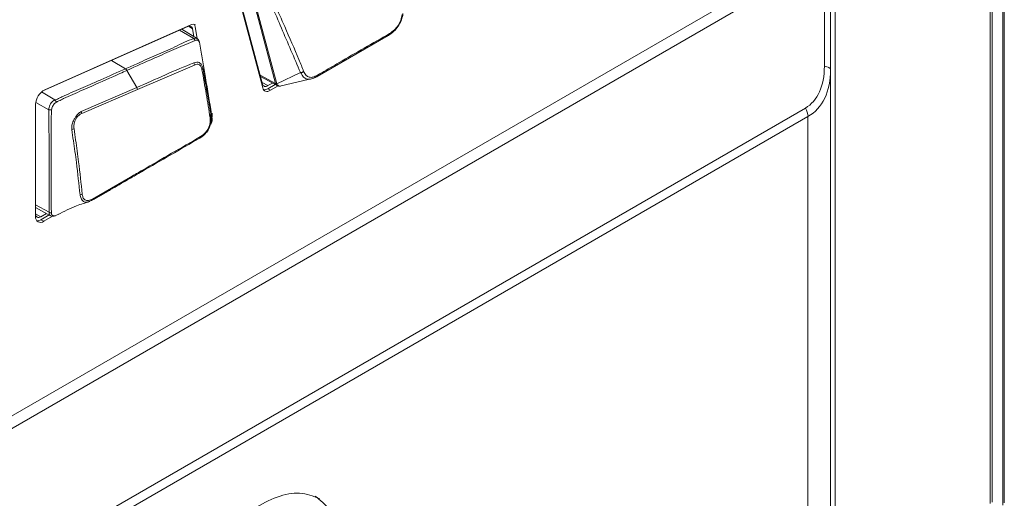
# Model space of a CAD drawing. Header units: millimetres. Extents: x 0 to 1118, y 0 to 864.
# Tile 48 of 248: x 385.73 to 401.69, y 189.58 to 197.33. Entities that reach past the tile are written whole.
import ezdxf

# ---------------------------------------------------------------- set-up
doc = ezdxf.new("R2010")
doc.units = ezdxf.units.MM

msp = doc.modelspace()

# ---------------------------------------------------------------- linework, layer by layer
at = {"color": 9, "linetype": 'Continuous', "lineweight": 15}
for p, q in [((401.665, 189.469), (401.665, 229.992)), ((401.688, 230.006), (401.688, 189.504)), ((401.457, 189.495), (401.457, 229.872)), ((388.535, 197.182), (388.467, 197.225)), ((388.326, 197.163), (388.554, 197.025)), ((387.448, 196.535), (387.22, 196.672)), ((389.631, 196.433), (389.88, 196.297)), ((389.663, 196.312), (389.755, 196.263)), ((386.306, 196.032), (386.088, 196.163)), ((385.994, 195.992), (386.206, 195.874)), ((386.209, 194.213), (385.992, 194.334)), ((385.992, 194.187), (386.079, 194.14))]:
    msp.add_line(p, q, dxfattribs=at)
at = {"color": 7, "linetype": 'Continuous', "lineweight": 15}
for p, q in [((401.493, 189.517), (401.493, 229.893)), ((378.429, 186.772), (398.721, 198.486)), ((398.773, 198.312), (378.481, 186.598)), ((398.773, 196.58), (398.773, 198.312)), ((398.946, 198.356), (398.946, 188.908)), ((398.873, 198.254), (398.873, 196.522)), ((389.669, 196.289), (389.223, 197.955)), ((389.226, 197.893), (389.672, 196.227)), ((389.88, 196.297), (389.434, 197.964)), ((389.452, 197.958), (389.898, 196.292)), ((386.107, 196.178), (388.458, 197.221)), ((388.507, 197.248), (386.139, 196.197)), ((388.609, 197.025), (388.577, 197.215)), ((388.613, 197.023), (388.359, 197.177)), ((388.535, 197.182), (388.556, 197.057)), ((391.706, 197.078), (390.554, 196.413)), ((387.641, 196.201), (388.565, 196.596)), ((387.448, 196.535), (387.448, 196.535)), ((387.633, 196.233), (387.472, 196.51)), ((389.637, 196.409), (389.905, 196.264)), ((389.899, 196.291), (390.284, 196.474)), ((398.873, 196.522), (398.873, 188.807)), ((389.829, 196.305), (389.755, 196.263)), ((389.755, 196.213), (389.873, 196.281)), ((389.799, 196.188), (389.922, 196.258)), ((389.947, 196.255), (390.428, 196.367)), ((389.949, 196.257), (389.96, 196.257)), ((387.633, 196.233), (386.732, 195.844)), ((386.74, 195.814), (387.641, 196.201)), ((389.755, 196.213), (389.799, 196.188)), ((385.992, 195.961), (385.992, 194.142)), ((386.306, 196.032), (386.328, 195.994)), ((386.306, 196.032), (386.306, 196.032)), ((380.724, 185.658), (398.465, 195.9)), ((398.507, 195.761), (380.765, 185.519)), ((398.507, 188.547), (398.507, 195.761)), ((387.532, 194.783), (386.915, 194.427)), ((386.836, 194.379), (386.898, 194.401)), ((385.992, 194.289), (386.234, 194.156)), ((386.169, 194.192), (386.079, 194.14)), ((386.079, 194.091), (386.212, 194.168)), ((386.209, 194.213), (386.209, 194.213)), ((386.368, 194.183), (386.318, 194.158)), ((386.079, 194.091), (386.123, 194.066)), ((386.123, 194.066), (386.265, 194.147))]:
    msp.add_line(p, q, dxfattribs=at)
at = {"color": 7, "linetype": 'Continuous', "lineweight": 15, "flags": 128}
for points in [[(391.726, 197.106), (391.726, 197.1), (391.725, 197.094), (391.723, 197.09), (391.721, 197.085), (391.718, 197.082), (391.715, 197.08), (391.711, 197.078), (391.706, 197.078)], [(398.873, 196.522), (398.871, 196.531), (398.866, 196.54), (398.858, 196.548), (398.846, 196.556), (398.832, 196.563), (398.814, 196.569), (398.795, 196.575), (398.773, 196.58)], [(390.559, 196.432), (390.559, 196.426), (390.558, 196.421), (390.557, 196.416), (390.554, 196.412), (390.551, 196.408), (390.548, 196.406), (390.544, 196.405), (390.539, 196.404)], [(389.755, 196.263), (389.741, 196.256), (389.727, 196.251), (389.713, 196.25), (389.701, 196.252), (389.69, 196.258), (389.681, 196.265), (389.674, 196.276), (389.669, 196.289)], [(389.672, 196.227), (389.679, 196.208), (389.69, 196.192), (389.703, 196.18), (389.719, 196.173), (389.737, 196.17), (389.757, 196.171), (389.778, 196.177), (389.799, 196.188)], [(386.079, 194.14), (386.062, 194.132), (386.045, 194.129), (386.03, 194.129), (386.016, 194.134), (386.005, 194.143), (385.997, 194.156), (385.992, 194.173), (385.992, 194.174)]]:
    msp.add_lwpolyline(points, dxfattribs=at)
at = {"color": 9, "linetype": 'Continuous', "lineweight": 15, "flags": 128}
msp.add_lwpolyline([(388.609, 197.024), (388.592, 197.031), (388.555, 197.025), (388.554, 197.025), (388.554, 197.025)], dxfattribs=at)
at = {"color": 7, "linetype": 'Continuous', "lineweight": 15}
for centre, radius, start, end in [((388.484, 197.178), 0.0511, 4.6326, 121.2365), ((388.547, 197.173), 0.0848, 63.6896, 118.499), ((388.484, 197.202), 0.0942, 7.773, 36.0208), ((388.524, 196.977), 0.057, 20.1752, 57.9254), ((388.623, 196.966), 0.0232, 358.3326, 18.6708), ((388.493, 196.599), 0.0719, 357.9685, 26.182), ((388.669, 196.551), 0.0316, 304.387, 359.3738), ((390.286, 196.544), 0.0702, 268.1859, 314.1636), ((389.903, 196.341), 0.0489, 241.9189, 264.4998), ((389.902, 196.338), 0.0473, 243.3203, 266.2548), ((386.272, 195.95), 0.28, 118.376, 177.8094), ((387.568, 196.2), 0.0728, 0.5795, 26.776), ((389.696, 196.305), 0.109, 265.3878, 303.1235), ((386.234, 195.952), 0.0832, 250.2994, 281.5706), ((386.667, 195.81), 0.0734, 2.7662, 26.9791), ((388.808, 195.764), 0.0269, 297.6748, 0.3095), ((388.654, 195.792), 0.199, 346.0782, 7.6507), ((398.219, 195.751), 0.289, 1.9569, 31.1423), ((386.573, 195.634), 0.0815, 273.6534, 299.8306), ((388.646, 195.434), 0.0209, 288.2141, 14.5794), ((386.707, 194.566), 0.0726, 274.2162, 303.82), ((386.891, 194.424), 0.0242, 288.3019, 8.6123), ((386.072, 194.129), 0.0814, 170.7874, 309.2019), ((386.019, 194.184), 0.111, 265.7048, 302.8066)]:
    msp.add_arc(centre, radius, start, end, dxfattribs=at)
for centre, major_axis, ratio, start_param, end_param in [((397.723, 197.186), (-0.742, 1.286), 0.577335, 3.141552, 3.92695), ((397.623, 197.129), (-0.928, 1.339), 0.624945, 3.089968, 3.875366), ((390.079, 196.312), (0.2, 0.005), 0.43243, 3.247705, 3.264921), ((390.064, 196.275), (0.166, -0.023), 0.294176, 3.264515, 3.281731)]:
    msp.add_ellipse(centre, major_axis=major_axis, ratio=ratio, start_param=start_param, end_param=end_param, dxfattribs=at)
for points, knots in [([(390.284, 196.474), (390.181, 196.715), (389.974, 197.196), (389.771, 197.676), (389.669, 197.917)], [0, 0, 0, 0, 0.500027, 1, 1, 1, 1]), ([(389.722, 197.939), (389.822, 197.699), (389.995, 197.282), (390.217, 196.799), (390.31, 196.558), (390.335, 196.494)], [0, 0, 0, 0, 0.498889, 0.867446, 1, 1, 1, 1]), ([(391.944, 197.432), (391.944, 197.432), (391.944, 197.396), (391.92, 197.327), (391.872, 197.225), (391.798, 197.136), (391.736, 197.097), (391.706, 197.078), (391.706, 197.078)], [0, 0, 0, 0, 0.000038, 0.237574, 0.481202, 0.723859, 0.999968, 1, 1, 1, 1]), ([(391.726, 197.106), (391.753, 197.124), (391.803, 197.157), (391.867, 197.236), (391.912, 197.324), (391.926, 197.386), (391.932, 197.416)], [0, 0, 0, 0, 0.278942, 0.519549, 0.76096, 1, 1, 1, 1]), ([(390.559, 196.432), (390.583, 196.446), (390.699, 196.514), (391.085, 196.739), (391.453, 196.95), (391.726, 197.106)], [0, 0, 0, 0, 0.060615, 0.303078, 1, 1, 1, 1]), ([(388.554, 197.025), (388.554, 197.025), (388.454, 196.996), (388.25, 196.884), (387.947, 196.758), (387.68, 196.638), (387.514, 196.564), (387.448, 196.535)], [0, 0, 0, 0, 0.0000097, 0.278382, 0.5500244, 0.8217321, 1, 1, 1, 1]), ([(387.472, 196.51), (387.472, 196.51), (387.619, 196.579), (387.784, 196.649), (388.05, 196.767), (388.272, 196.867), (388.475, 196.953), (388.578, 196.997)], [0, 0, 0, 0, 0.0000095, 0.3983021, 0.4497008, 0.7218124, 1, 1, 1, 1]), ([(388.578, 196.997), (388.59, 196.999), (388.608, 197.002), (388.628, 196.995), (388.635, 196.988), (388.637, 196.985), (388.637, 196.985)], [0, 0, 0, 0, 0.514107, 0.807919, 0.999854, 1, 1, 1, 1]), ([(388.644, 196.973), (388.643, 196.979), (388.639, 196.992), (388.628, 197.013), (388.615, 197.021), (388.609, 197.024)], [0, 0, 0, 0, 0.3269, 0.709843, 1, 1, 1, 1]), ([(388.637, 196.985), (388.637, 196.985), (388.639, 196.983), (388.643, 196.977), (388.645, 196.969), (388.646, 196.965)], [0, 0, 0, 0, 0.000443, 0.409656, 1, 1, 1, 1]), ([(388.646, 196.965), (388.661, 196.881), (388.691, 196.714), (388.751, 196.349), (388.808, 196.023), (388.846, 195.775), (388.853, 195.724)], [0, 0, 0, 0, 0.2058016, 0.4093356, 0.8800129, 1, 1, 1, 1]), ([(388.558, 196.631), (388.558, 196.631), (388.25, 196.518), (387.938, 196.364), (387.633, 196.233), (387.633, 196.233)], [0, 0, 0, 0, 0.000639, 0.999988, 1, 1, 1, 1]), ([(388.701, 196.551), (388.701, 196.551), (388.696, 196.569), (388.687, 196.595), (388.666, 196.621), (388.642, 196.64), (388.602, 196.646), (388.574, 196.636), (388.558, 196.631)], [0, 0, 0, 0, 0.00355, 0.262475, 0.393061, 0.580018, 0.764417, 1, 1, 1, 1]), ([(388.565, 196.596), (388.58, 196.602), (388.604, 196.61), (388.637, 196.609), (388.656, 196.593), (388.675, 196.566), (388.682, 196.541), (388.687, 196.525)], [0, 0, 0, 0, 0.250214, 0.42052, 0.594735, 0.728299, 1, 1, 1, 1]), ([(387.448, 196.535), (387.314, 196.476), (387.124, 196.392), (386.883, 196.286), (386.676, 196.192), (386.489, 196.119), (386.36, 196.051), (386.319, 196.036), (386.306, 196.032)], [0, 0, 0, 0, 0.3513703, 0.4998856, 0.6337068, 0.9013542, 0.9682897, 1, 1, 1, 1]), ([(386.328, 195.994), (386.342, 196.001), (386.383, 196.022), (386.513, 196.089), (386.699, 196.165), (387.002, 196.302), (387.244, 196.408), (387.434, 196.493), (387.472, 196.51)], [0, 0, 0, 0, 0.03543, 0.102335, 0.368565, 0.501707, 0.901072, 1, 1, 1, 1]), ([(387.448, 196.535), (387.452, 196.532), (387.46, 196.526), (387.468, 196.516), (387.471, 196.51), (387.472, 196.51)], [0, 0, 0, 0, 0.499125, 0.942128, 1, 1, 1, 1]), ([(388.687, 196.525), (388.711, 196.393), (388.758, 196.128), (388.799, 195.869), (388.82, 195.74)], [0, 0, 0, 0, 0.499576, 1, 1, 1, 1]), ([(388.834, 195.764), (388.834, 195.764), (388.821, 195.898), (388.769, 196.151), (388.724, 196.418), (388.701, 196.551)], [0, 0, 0, 0, 0.000827, 0.500349, 1, 1, 1, 1]), ([(390.539, 196.404), (390.539, 196.404), (390.512, 196.391), (390.465, 196.365), (390.394, 196.365), (390.325, 196.398), (390.309, 196.447), (390.284, 196.474), (390.284, 196.474)], [0, 0, 0, 0, 0.000032, 0.24958, 0.487558, 0.726741, 0.999962, 1, 1, 1, 1]), ([(390.335, 196.494), (390.347, 196.47), (390.368, 196.426), (390.424, 196.396), (390.489, 196.397), (390.535, 196.42), (390.559, 196.432)], [0, 0, 0, 0, 0.274541, 0.511287, 0.747591, 1, 1, 1, 1]), ([(389.906, 196.264), (389.914, 196.261), (389.931, 196.253), (389.951, 196.253), (389.96, 196.256), (389.96, 196.256)], [0, 0, 0, 0, 0.45412, 0.996792, 1, 1, 1, 1]), ([(386.306, 196.032), (386.305, 196.032), (386.294, 196.027), (386.272, 196.014), (386.243, 195.985), (386.221, 195.949), (386.207, 195.91), (386.206, 195.886), (386.206, 195.874)], [0, 0, 0, 0, 0.014079, 0.210881, 0.407931, 0.606144, 0.803425, 1, 1, 1, 1]), ([(386.251, 195.87), (386.252, 195.88), (386.254, 195.899), (386.266, 195.928), (386.283, 195.955), (386.303, 195.979), (386.319, 195.989), (386.328, 195.994)], [0, 0, 0, 0, 0.196748, 0.396331, 0.594786, 0.793192, 1, 1, 1, 1]), ([(386.206, 195.874), (386.206, 195.859), (386.208, 195.813), (386.207, 195.652), (386.211, 195.383), (386.21, 195.03), (386.21, 194.675), (386.209, 194.403), (386.209, 194.249), (386.209, 194.213)], [0, 0, 0, 0, 0.02683, 0.080248, 0.293884, 0.507506, 0.721127, 0.934749, 1, 1, 1, 1]), ([(386.248, 194.2), (386.247, 194.238), (386.239, 194.393), (386.246, 194.667), (386.244, 195.021), (386.244, 195.375), (386.247, 195.644), (386.246, 195.807), (386.25, 195.854), (386.251, 195.87)], [0, 0, 0, 0, 0.068592, 0.280343, 0.492823, 0.705248, 0.91802, 0.970411, 1, 1, 1, 1]), ([(386.732, 195.844), (386.732, 195.843), (386.727, 195.841), (386.705, 195.83), (386.683, 195.811), (386.658, 195.781), (386.639, 195.752), (386.608, 195.702), (386.581, 195.64), (386.575, 195.586), (386.578, 195.559), (386.578, 195.553)], [0, 0, 0, 0, 0.0013446, 0.0547858, 0.2510049, 0.264578, 0.400924, 0.5394791, 0.7368882, 0.9418133, 1, 1, 1, 1]), ([(386.614, 195.563), (386.612, 195.589), (386.61, 195.633), (386.628, 195.695), (386.651, 195.741), (386.684, 195.779), (386.715, 195.801), (386.735, 195.812), (386.74, 195.814)], [0, 0, 0, 0, 0.261842, 0.460052, 0.594477, 0.728544, 0.940804, 1, 1, 1, 1]), ([(388.653, 195.414), (388.653, 195.414), (388.677, 195.429), (388.721, 195.46), (388.77, 195.516), (388.803, 195.568), (388.825, 195.625), (388.84, 195.697), (388.836, 195.741), (388.834, 195.764)], [0, 0, 0, 0, 0.002449, 0.226238, 0.406159, 0.495118, 0.643226, 0.812703, 1, 1, 1, 1]), ([(388.826, 195.796), (388.828, 195.749), (388.834, 195.65), (388.831, 195.643), (388.83, 195.64)], [0, 0, 0, 0, 0.467508, 1, 1, 1, 1]), ([(388.82, 195.74), (388.822, 195.719), (388.825, 195.681), (388.812, 195.62), (388.793, 195.572), (388.766, 195.527), (388.725, 195.479), (388.688, 195.453), (388.666, 195.439)], [0, 0, 0, 0, 0.194135, 0.360025, 0.505938, 0.592243, 0.766406, 1, 1, 1, 1]), ([(388.853, 195.724), (388.853, 195.714), (388.853, 195.694), (388.844, 195.663), (388.835, 195.643), (388.83, 195.636), (388.83, 195.636)], [0, 0, 0, 0, 0.363353, 0.732056, 0.99682, 1, 1, 1, 1]), ([(386.578, 195.553), (386.578, 195.553), (386.585, 195.491), (386.615, 195.314), (386.661, 194.958), (386.693, 194.667), (386.712, 194.494)], [0, 0, 0, 0, 0.000487, 0.169203, 0.503155, 1, 1, 1, 1]), ([(386.747, 194.506), (386.729, 194.68), (386.698, 194.97), (386.649, 195.324), (386.623, 195.503), (386.614, 195.563)], [0, 0, 0, 0, 0.496898, 0.8319, 1, 1, 1, 1]), ([(388.666, 195.439), (388.352, 195.258), (387.974, 195.039), (387.596, 194.821), (387.532, 194.783)], [0, 0, 0, 0, 0.829939, 1, 1, 1, 1]), ([(387.516, 194.757), (387.516, 194.757), (387.58, 194.794), (387.959, 195.014), (388.338, 195.232), (388.653, 195.414)], [0, 0, 0, 0, 0.000009, 0.169833, 1, 1, 1, 1]), ([(386.898, 194.401), (386.898, 194.401), (386.912, 194.408), (386.976, 194.446), (387.091, 194.512), (387.284, 194.623), (387.426, 194.705), (387.516, 194.757)], [0, 0, 0, 0, 0.0006824, 0.0644856, 0.3122875, 0.5608741, 1, 1, 1, 1]), ([(387.516, 194.757), (387.518, 194.758), (387.523, 194.76), (387.528, 194.765), (387.531, 194.773), (387.531, 194.78), (387.532, 194.783)], [0, 0, 0, 0, 0.250036, 0.500027, 0.750028, 1, 1, 1, 1]), ([(386.915, 194.427), (386.892, 194.417), (386.848, 194.398), (386.806, 194.405), (386.778, 194.421), (386.759, 194.444), (386.751, 194.479), (386.747, 194.503), (386.747, 194.506)], [0, 0, 0, 0, 0.2779992, 0.544219, 0.5854524, 0.7375881, 0.9626906, 1, 1, 1, 1]), ([(386.354, 194.175), (386.454, 194.227), (386.625, 194.315), (386.797, 194.364), (386.868, 194.385)], [0, 0, 0, 0, 0.584651, 1, 1, 1, 1]), ([(386.209, 194.213), (386.212, 194.211), (386.217, 194.207), (386.227, 194.203), (386.238, 194.201), (386.245, 194.2), (386.248, 194.2)], [0, 0, 0, 0, 0.250002, 0.49998, 0.750166, 1, 1, 1, 1]), ([(386.318, 194.158), (386.311, 194.156), (386.296, 194.151), (386.277, 194.153), (386.261, 194.164), (386.25, 194.181), (386.249, 194.194), (386.248, 194.2)], [0, 0, 0, 0, 0.193174, 0.407372, 0.628472, 0.842429, 1, 1, 1, 1]), ([(386.234, 194.157), (386.235, 194.156), (386.244, 194.149), (386.266, 194.146), (386.293, 194.148), (386.309, 194.154), (386.316, 194.157)], [0, 0, 0, 0, 0.045898, 0.404622, 0.744813, 1, 1, 1, 1]), ([(390.592, 189.573), (390.489, 189.614), (390.287, 189.693), (389.908, 189.621), (389.499, 189.409), (389.063, 189.032), (388.822, 188.667), (388.699, 188.48)], [0, 0, 0, 0, 0.191254, 0.376143, 0.559052, 0.775729, 1, 1, 1, 1]), ([(390.759, 187.939), (390.818, 188.143), (390.936, 188.549), (390.907, 189.049), (390.769, 189.419), (390.605, 189.548), (390.521, 189.614)], [0, 0, 0, 0, 0.277982, 0.553523, 0.773013, 1, 1, 1, 1])]:
    msp.add_open_spline(points, degree=3, knots=knots, dxfattribs=at)
at = {"color": 9, "linetype": 'Continuous', "lineweight": 15}
for points, knots in [([(389.906, 196.265), (389.902, 196.267), (389.89, 196.273), (389.884, 196.287), (389.88, 196.296)], [0, 0, 0, 0, 0.3999053, 1, 1, 1, 1]), ([(389.899, 196.291), (389.899, 196.291), (389.899, 196.281), (389.919, 196.269), (389.935, 196.256), (389.946, 196.257), (389.949, 196.257)], [0, 0, 0, 0, 0.000145, 0.383686, 0.799621, 1, 1, 1, 1]), ([(386.712, 194.494), (386.712, 194.494), (386.712, 194.49), (386.716, 194.464), (386.731, 194.425), (386.755, 194.399), (386.778, 194.379), (386.799, 194.375), (386.824, 194.374), (386.832, 194.377), (386.836, 194.379)], [0, 0, 0, 0, 0.002017, 0.044564, 0.331238, 0.536654, 0.593019, 0.883385, 0.94113, 1, 1, 1, 1]), ([(386.209, 194.213), (386.209, 194.205), (386.209, 194.186), (386.218, 194.166), (386.23, 194.16), (386.234, 194.158)], [0, 0, 0, 0, 0.328459, 0.749038, 1, 1, 1, 1])]:
    msp.add_open_spline(points, degree=3, knots=knots, dxfattribs=at)

doc.saveas('drawing.dxf')
